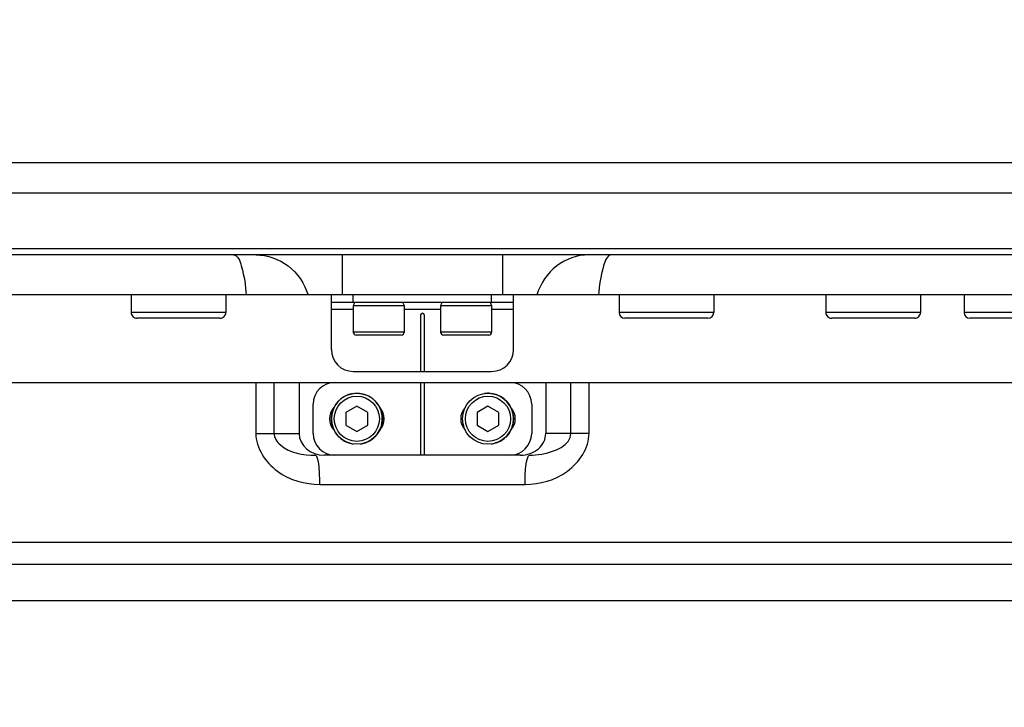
# Model space of a CAD drawing. Header units: millimetres. Extents: x 0 to 5945, y 0 to 4205.
# Tile 32 of 80: x 3042 to 3177, y 699 to 793. Entities that reach past the tile are written whole.
import ezdxf

# ---------------------------------------------------------------- set-up
doc = ezdxf.new("R2010")
doc.units = ezdxf.units.MM
doc.header["$LTSCALE"] = 326.975
for name, color, linetype in [('204104000008DXF_CONTINUOUS_LINE', 7, 'CONTINUOUS'), ('304102000077DXF_CONTINUOUS_LINE', 7, 'CONTINUOUS'), ('304102000079DXF_CONTINUOUS_LINE', 7, 'CONTINUOUS'), ('304105000065DXF_CONTINUOUS_LINE', 7, 'CONTINUOUS'), ('304105000067DXF_CONTINUOUS_LINE', 7, 'CONTINUOUS'), ('501023000016DXF_CONTINUOUS_LINE', 7, 'CONTINUOUS'), ('501023000092DXF_CONTINUOUS_LINE', 7, 'CONTINUOUS'), ('604006000001DXF_CONTINUOUS_LINE', 7, 'CONTINUOUS')]:
    doc.layers.add(name, color=color, linetype=linetype)

msp = doc.modelspace()

# ---------------------------------------------------------------- linework, layer by layer
at = {"layer": '204104000008DXF_CONTINUOUS_LINE', "color": 2, "linetype": 'Continuous', "const_width": 4}
msp.add_lwpolyline([(2339.611, 830.766, 1), (3485.611, 830.766, 1)], format="xyb", close=True, dxfattribs=at)
at = {"layer": '204104000008DXF_CONTINUOUS_LINE', "color": 2, "linetype": 'Continuous'}
msp.add_arc((2912.611, 830.766), 316.5, 282.12633, 48.55053, dxfattribs=at)
at = {"layer": '304102000077DXF_CONTINUOUS_LINE', "color": 7, "linetype": 'Continuous'}
for p, q in [((3005.112, 743.266), (3085.611, 743.266)), ((3080.682, 743.266), (3080.682, 736.266)), ((3109.611, 743.266), (3190.109, 743.266)), ((3114.541, 743.266), (3114.541, 736.266)), ((3085.611, 733.266), (3084.146, 733.266)), ((3111.077, 733.266), (3109.611, 733.266)), ((3187.112, 718.266), (3008.104, 718.266))]:
    msp.add_line(p, q, dxfattribs=at)
at = {"layer": '304102000077DXF_CONTINUOUS_LINE', "color": 9, "linetype": 'Continuous'}
for p, q in [((3074.745, 743.266), (3074.745, 736.266)), ((3077.22, 743.266), (3077.22, 736.266)), ((3118.002, 736.266), (3118.002, 743.266)), ((3120.478, 736.266), (3120.478, 743.266)), ((3074.745, 736.266), (3080.682, 736.266)), ((3120.478, 736.266), (3114.541, 736.266)), ((3083.528, 729.266), (3111.695, 729.266)), ((3190.111, 721.266), (3005.111, 721.266)), ((3179.611, 713.266), (3007.942, 713.266))]:
    msp.add_line(p, q, dxfattribs=at)
at = {"layer": '304102000077DXF_CONTINUOUS_LINE', "color": 7, "linetype": 'Continuous'}
for centre, start_param, end_param in [((3084.146, 736.266), 6.2831853, 7.8539816), ((3111.077, 736.266), 7.8539816, 9.424778)]:
    msp.add_ellipse(centre, major_axis=(-3.464, 0), ratio=0.8660254, start_param=start_param, end_param=end_param, dxfattribs=at)
at = {"layer": '304102000077DXF_CONTINUOUS_LINE', "color": 9, "linetype": 'Continuous'}
for points, knots in [([(3074.745, 736.266), (3074.744, 734.27), (3077.362, 730.322), (3081.5, 729.266), (3083.528, 729.266)], [0, 0, 0, 0, 0.4961254, 1, 1, 1, 1]), ([(3077.22, 736.266), (3077.22, 735.658), (3078.786, 733.598), (3081.251, 733.266), (3082.919, 733.266)], [0, 0, 0, 0, 0.2671752, 1, 1, 1, 1]), ([(3111.695, 729.266), (3113.723, 729.266), (3117.861, 730.322), (3120.478, 734.27), (3120.478, 736.266)], [0, 0, 0, 0, 0.5038864, 1, 1, 1, 1]), ([(3112.304, 733.266), (3112.866, 733.266), (3114.931, 733.413), (3118.003, 734.623), (3118.002, 736.266)], [0, 0, 0, 0, 0.2548515, 1, 1, 1, 1]), ([(3083.152, 732.962), (3083.122, 733.041), (3083.078, 733.161), (3082.966, 733.266), (3082.919, 733.266)], [0, 0, 0, 0, 0.6428802, 1, 1, 1, 1]), ([(3083.528, 729.266), (3083.528, 729.653), (3083.485, 730.886), (3083.446, 732.161), (3083.152, 732.962)], [0, 0, 0, 0, 0.3120004, 1, 1, 1, 1]), ([(3111.695, 729.266), (3111.695, 729.653), (3111.738, 730.886), (3111.776, 732.161), (3112.071, 732.962)], [0, 0, 0, 0, 0.3120012, 1, 1, 1, 1]), ([(3112.071, 732.962), (3112.1, 733.041), (3112.145, 733.161), (3112.257, 733.266), (3112.304, 733.266)], [0, 0, 0, 0, 0.6428788, 1, 1, 1, 1])]:
    msp.add_open_spline(points, degree=3, knots=knots, dxfattribs=at)
at = {"layer": '304102000079DXF_CONTINUOUS_LINE', "color": 9, "linetype": 'Continuous'}
for p, q in [((2992.368, 773.442), (3382.915, 773.442)), ((2991.204, 769.282), (3693.068, 769.281)), ((3407.109, 761.606), (2985.183, 761.606)), ((3086.612, 760.766), (3086.612, 755.266)), ((3108.611, 760.766), (3108.611, 755.266))]:
    msp.add_line(p, q, dxfattribs=at)
at = {"layer": '304102000079DXF_CONTINUOUS_LINE', "color": 7, "linetype": 'Continuous'}
for p, q in [((3690.586, 760.766), (2985.183, 760.766)), ((3201.611, 755.266), (2993.613, 755.266))]:
    msp.add_line(p, q, dxfattribs=at)
at = {"layer": '304102000079DXF_CONTINUOUS_LINE', "color": 9, "linetype": 'Continuous'}
for points, knots in [([(3071.663, 760.766), (3072.286, 760.766), (3073.125, 758.218), (3073.327, 756.608), (3073.43, 755.266)], [0, 0, 0, 0, 0.3164977, 1, 1, 1, 1]), ([(3074.774, 760.766), (3076.328, 760.766), (3079.57, 759.64), (3081.439, 756.804), (3081.914, 755.266)], [0, 0, 0, 0, 0.4911863, 1, 1, 1, 1]), ([(3120.449, 760.766), (3118.895, 760.766), (3115.653, 759.64), (3113.784, 756.804), (3113.309, 755.266)], [0, 0, 0, 0, 0.4911863, 1, 1, 1, 1]), ([(3123.56, 760.766), (3122.937, 760.766), (3122.098, 758.218), (3121.896, 756.608), (3121.793, 755.266)], [0, 0, 0, 0, 0.3164977, 1, 1, 1, 1])]:
    msp.add_open_spline(points, degree=3, knots=knots, dxfattribs=at)
at = {"layer": '304105000065DXF_CONTINUOUS_LINE', "color": 7, "linetype": 'Continuous'}
for p, q in [((3085.111, 747.766), (3085.111, 755.266)), ((3085.111, 754.266), (3110.111, 754.266)), ((3110.111, 747.766), (3110.111, 755.266)), ((3097.361, 752.516), (3097.361, 744.766)), ((3097.861, 752.516), (3097.861, 744.766)), ((3088.111, 744.766), (3107.111, 744.766))]:
    msp.add_line(p, q, dxfattribs=at)
at = {"layer": '304105000065DXF_CONTINUOUS_LINE', "color": 9, "linetype": 'Continuous'}
for p, q in [((3088.111, 754.266), (3088.111, 755.266)), ((3107.111, 754.266), (3107.111, 755.266)), ((3088.111, 753.266), (3085.111, 753.266)), ((3100.111, 753.266), (3095.111, 753.266)), ((3110.111, 753.266), (3107.111, 753.266))]:
    msp.add_line(p, q, dxfattribs=at)
at = {"layer": '304105000065DXF_CONTINUOUS_LINE', "color": 7, "linetype": 'Continuous'}
for centre, radius, start, end in [((3097.611, 752.516), 0.25, 0, 180), ((3088.111, 747.766), 3, 180, 270), ((3107.111, 747.766), 3, 270, 360)]:
    msp.add_arc(centre, radius, start, end, dxfattribs=at)
at = {"layer": '304105000067DXF_CONTINUOUS_LINE', "color": 7, "linetype": 'Continuous'}
for p, q in [((3085.611, 743.266), (3109.611, 743.266)), ((3097.361, 743.266), (3097.361, 733.266)), ((3097.861, 743.266), (3097.861, 733.266)), ((3082.611, 736.266), (3082.611, 740.266)), ((3112.611, 740.266), (3112.611, 736.266)), ((3109.611, 733.266), (3085.611, 733.266))]:
    msp.add_line(p, q, dxfattribs=at)
for centre, radius, start, end in [((3085.611, 740.266), 3, 90, 180), ((3109.611, 740.266), 3, 0, 90), ((3087.111, 738.266), 2.25, 137.16003, 222.83997), ((3090.111, 738.266), 2.25, 317.16003, 42.83997), ((3105.111, 738.266), 2.25, 137.16003, 222.83997), ((3108.111, 738.266), 2.25, 317.16003, 42.83997), ((3085.611, 736.266), 3, 180, 270), ((3109.611, 736.266), 3, 270, 360)]:
    msp.add_arc(centre, radius, start, end, dxfattribs=at)
at = {"layer": '501023000016DXF_CONTINUOUS_LINE', "color": 7, "linetype": 'Continuous'}
for p, q in [((3088.111, 753.766), (3088.111, 750.166)), ((3095.111, 753.766), (3088.111, 753.766)), ((3095.111, 753.766), (3095.111, 750.166)), ((3100.111, 753.766), (3100.111, 750.166)), ((3107.111, 753.766), (3100.111, 753.766)), ((3107.111, 753.766), (3107.111, 750.166)), ((3094.711, 749.766), (3088.511, 749.766)), ((3106.711, 749.766), (3100.511, 749.766)), ((3088.611, 739.998), (3087.111, 739.132)), ((3090.111, 739.132), (3088.611, 739.998)), ((3106.611, 739.998), (3105.111, 739.132)), ((3108.111, 739.132), (3106.611, 739.998)), ((3087.111, 739.132), (3087.111, 737.4)), ((3090.111, 737.4), (3090.111, 739.132)), ((3105.111, 739.132), (3105.111, 737.4)), ((3108.111, 737.4), (3108.111, 739.132)), ((3087.111, 737.4), (3088.611, 736.534)), ((3088.611, 736.534), (3090.111, 737.4)), ((3105.111, 737.4), (3106.611, 736.534)), ((3106.611, 736.534), (3108.111, 737.4))]:
    msp.add_line(p, q, dxfattribs=at)
at = {"layer": '501023000016DXF_CONTINUOUS_LINE', "color": 9, "linetype": 'Continuous'}
for p, q in [((3095.111, 750.166), (3088.111, 750.166)), ((3107.111, 750.166), (3100.111, 750.166))]:
    msp.add_line(p, q, dxfattribs=at)
at = {"layer": '501023000016DXF_CONTINUOUS_LINE', "color": 7, "linetype": 'Continuous'}
for centre in [(3088.611, 738.266), (3106.611, 738.266)]:
    msp.add_circle(centre, 3.5, dxfattribs=at)
at = {"layer": '501023000016DXF_CONTINUOUS_LINE', "color": 9, "linetype": 'Continuous'}
for centre in [(3088.611, 738.266), (3106.611, 738.266)]:
    msp.add_circle(centre, 3.1, dxfattribs=at)
at = {"layer": '501023000016DXF_CONTINUOUS_LINE', "color": 7, "linetype": 'Continuous'}
for centre, start, end in [((3088.511, 750.166), 180, 270), ((3094.711, 750.166), 270, 360), ((3100.511, 750.166), 180, 270), ((3106.711, 750.166), 270, 360)]:
    msp.add_arc(centre, 0.4, start, end, dxfattribs=at)
at = {"layer": '501023000092DXF_CONTINUOUS_LINE', "color": 7, "linetype": 'Continuous'}
for p, q in [((3057.627, 755.266), (3057.627, 752.866)), ((3070.627, 755.266), (3070.627, 752.866)), ((3124.596, 755.266), (3124.596, 752.866)), ((3137.596, 755.266), (3137.596, 752.866)), ((3152.983, 755.266), (3152.983, 752.866)), ((3165.983, 755.266), (3165.983, 752.866)), ((3171.951, 755.266), (3171.951, 752.866)), ((3069.827, 752.066), (3058.427, 752.066)), ((3136.796, 752.066), (3125.396, 752.066)), ((3165.183, 752.066), (3153.783, 752.066)), ((3184.151, 752.066), (3172.751, 752.066))]:
    msp.add_line(p, q, dxfattribs=at)
at = {"layer": '501023000092DXF_CONTINUOUS_LINE', "color": 9, "linetype": 'Continuous'}
for p, q in [((3070.627, 752.866), (3057.627, 752.866)), ((3137.596, 752.866), (3124.596, 752.866)), ((3165.983, 752.866), (3152.983, 752.866)), ((3184.951, 752.866), (3171.951, 752.866))]:
    msp.add_line(p, q, dxfattribs=at)
at = {"layer": '501023000092DXF_CONTINUOUS_LINE', "color": 7, "linetype": 'Continuous'}
for centre, start, end in [((3058.427, 752.866), 180, 270.00001), ((3069.827, 752.866), 269.99999, 360), ((3125.396, 752.866), 180, 270), ((3136.796, 752.866), 270, 360), ((3153.783, 752.866), 180, 270.00001), ((3165.183, 752.866), 269.99999, 360), ((3172.751, 752.866), 180, 270)]:
    msp.add_arc(centre, 0.8, start, end, dxfattribs=at)
at = {"layer": '604006000001DXF_CONTINUOUS_LINE', "color": 7, "linetype": 'Continuous'}
for p, q in [((3088.33, 754.266), (3088.111, 753.817)), ((3094.893, 754.266), (3095.111, 753.817)), ((3100.33, 754.266), (3100.111, 753.817)), ((3106.893, 754.266), (3107.111, 753.817)), ((3088.111, 753.817), (3088.215, 753.766)), ((3088.111, 753.817), (3095.111, 753.817)), ((3095.111, 753.817), (3095.008, 753.766)), ((3100.111, 753.817), (3100.215, 753.766)), ((3100.111, 753.817), (3107.111, 753.817)), ((3107.111, 753.817), (3107.008, 753.766))]:
    msp.add_line(p, q, dxfattribs=at)
for centre, start, end in [((3088.611, 738.266), 98.22961, 261.77039), ((3088.611, 738.266), 278.22961, 95.3425), ((3106.611, 738.266), 84.66254, 98.22961), ((3106.611, 738.266), 278.22961, 81.77039)]:
    msp.add_arc(centre, 3.5, start, end, dxfattribs=at)

doc.saveas('drawing.dxf')
